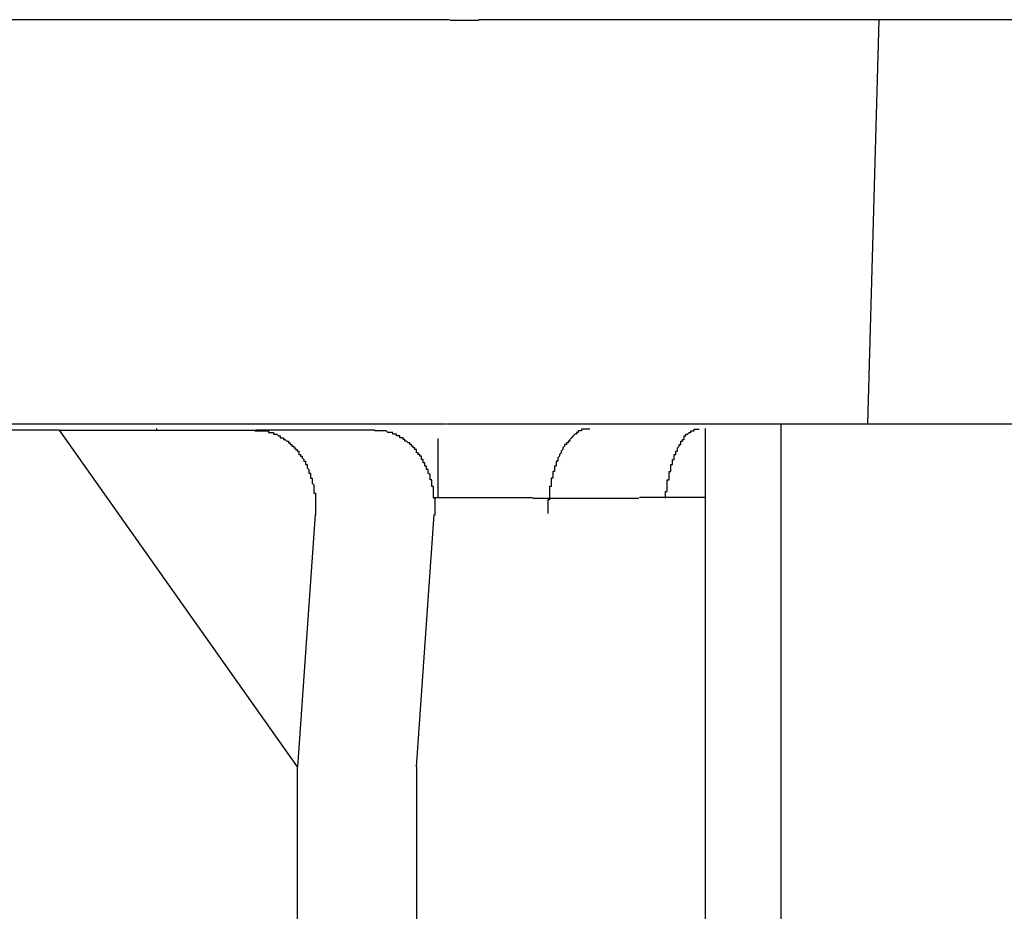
# Model space of a CAD drawing. Header units: millimetres. Extents: x 7187 to 8806, y -3756 to -2918.
# Tile 135 of 250: x 7700.55 to 7706.4, y -3219.14 to -3213.85. Entities that reach past the tile are written whole.
import ezdxf

# ---------------------------------------------------------------- set-up
doc = ezdxf.new("R2010")
doc.units = ezdxf.units.MM
doc.header["$LTSCALE"] = 3

msp = doc.modelspace()

# ---------------------------------------------------------------- linework, layer by layer
at = {"linetype": 'Continuous', "lineweight": 30}
for p, q in [((7703.1083, -3213.8483), (7694.2399, -3213.8483)), ((7705.6614, -3213.8483), (7703.2832, -3213.8483)), ((7705.5927, -3216.2483), (7705.6614, -3213.8483)), ((7709.7684, -3213.8483), (7705.6614, -3213.8483)), ((7694.1919, -3216.2483), (7703.0887, -3216.2483)), ((7703.2636, -3216.2483), (7705.5927, -3216.2483)), ((7705.0757, -3216.2483), (7705.0757, -3225.4449)), ((7705.5927, -3216.2483), (7707.3051, -3216.2483)), ((7700.7902, -3216.2868), (7699.977, -3216.2868)), ((7700.7902, -3216.2868), (7701.9569, -3216.2868)), ((7702.2044, -3218.2868), (7700.7902, -3216.2868)), ((7701.3675, -3216.2763), (7701.3674, -3216.2868)), ((7702.664, -3216.2868), (7701.9569, -3216.2868)), ((7704.6278, -3216.2763), (7704.6278, -3224.4263)), ((7703.0396, -3216.3368), (7703.0396, -3216.6868)), ((7703.0166, -3216.6868), (7703.6004, -3216.6868)), ((7704.6278, -3216.6868), (7704.2368, -3216.6868)), ((7702.3105, -3216.7868), (7702.2044, -3218.2868)), ((7702.9115, -3218.2868), (7703.0176, -3216.7868)), ((7702.2044, -3219.4368), (7702.2044, -3218.2868)), ((7702.9115, -3218.2868), (7702.9115, -3219.2868))]:
    msp.add_line(p, q, dxfattribs=at)
for points in [[(7703.1122, -3213.8513, 0), (7703.1122, -3213.8513, 0), (7703.1122, -3213.8513, 0), (7703.1122, -3213.8513, 0), (7703.1122, -3213.8513, 0), (7703.1122, -3213.8513, 0), (7703.1122, -3213.8513, 0), (7703.1122, -3213.8513, 0), (7703.1122, -3213.8513, 0), (7703.1122, -3213.8513, 0), (7703.1122, -3213.8513, 0), (7703.1222, -3213.8513, 0), (7703.1222, -3213.8513, 0), (7703.1222, -3213.8513, 0), (7703.1222, -3213.8513, 0), (7703.1222, -3213.8513, 0), (7703.1222, -3213.8513, 0), (7703.1222, -3213.8513, 0), (7703.1222, -3213.8513, 0), (7703.1222, -3213.8513, 0), (7703.1222, -3213.8513, 0), (7703.1222, -3213.8513, 0), (7703.1322, -3213.8513, 0), (7703.1322, -3213.8513, 0), (7703.1322, -3213.8513, 0), (7703.1322, -3213.8513, 0), (7703.1322, -3213.8513, 0), (7703.1322, -3213.8513, 0), (7703.1322, -3213.8513, 0), (7703.1322, -3213.8513, 0), (7703.1322, -3213.8513, 0), (7703.1322, -3213.8513, 0), (7703.1322, -3213.8513, 0), (7703.1322, -3213.8513, 0), (7703.1422, -3213.8513, 0), (7703.1422, -3213.8513, 0), (7703.1422, -3213.8513, 0), (7703.1422, -3213.8513, 0), (7703.1422, -3213.8513, 0), (7703.1422, -3213.8513, 0), (7703.1422, -3213.8513, 0), (7703.1422, -3213.8513, 0), (7703.1422, -3213.8513, 0), (7703.1422, -3213.8513, 0), (7703.1422, -3213.8513, 0), (7703.1522, -3213.8513, 0), (7703.1522, -3213.8513, 0), (7703.1522, -3213.8513, 0), (7703.1522, -3213.8513, 0), (7703.1522, -3213.8513, 0), (7703.1522, -3213.8513, 0), (7703.1522, -3213.8513, 0), (7703.1522, -3213.8513, 0), (7703.1522, -3213.8513, 0), (7703.1522, -3213.8513, 0), (7703.1522, -3213.8513, 0), (7703.1522, -3213.8513, 0), (7703.1622, -3213.8513, 0), (7703.1622, -3213.8513, 0), (7703.1622, -3213.8513, 0), (7703.1622, -3213.8513, 0), (7703.1622, -3213.8513, 0), (7703.1622, -3213.8513, 0), (7703.1622, -3213.8513, 0), (7703.1622, -3213.8513, 0), (7703.1622, -3213.8513, 0), (7703.1622, -3213.8513, 0), (7703.1622, -3213.8513, 0), (7703.1622, -3213.8513, 0), (7703.1722, -3213.8513, 0), (7703.1722, -3213.8513, 0), (7703.1722, -3213.8513, 0), (7703.1722, -3213.8513, 0), (7703.1722, -3213.8513, 0), (7703.1722, -3213.8513, 0), (7703.1722, -3213.8513, 0), (7703.1722, -3213.8513, 0), (7703.1722, -3213.8513, 0), (7703.1722, -3213.8513, 0), (7703.1722, -3213.8513, 0), (7703.1722, -3213.8513, 0), (7703.1822, -3213.8513, 0), (7703.1822, -3213.8513, 0), (7703.1822, -3213.8513, 0), (7703.1822, -3213.8513, 0), (7703.1822, -3213.8513, 0), (7703.1822, -3213.8513, 0), (7703.1822, -3213.8513, 0), (7703.1822, -3213.8513, 0), (7703.1822, -3213.8513, 0), (7703.1822, -3213.8513, 0), (7703.1822, -3213.8513, 0), (7703.1822, -3213.8513, 0), (7703.1922, -3213.8513, 0), (7703.1922, -3213.8513, 0), (7703.1922, -3213.8513, 0), (7703.1922, -3213.8513, 0), (7703.1922, -3213.8513, 0), (7703.1922, -3213.8513, 0), (7703.1922, -3213.8513, 0), (7703.1922, -3213.8513, 0), (7703.1922, -3213.8513, 0), (7703.1922, -3213.8513, 0), (7703.1922, -3213.8513, 0), (7703.1922, -3213.8513, 0), (7703.2022, -3213.8513, 0), (7703.2022, -3213.8513, 0), (7703.2022, -3213.8513, 0), (7703.2022, -3213.8513, 0), (7703.2022, -3213.8513, 0), (7703.2022, -3213.8513, 0), (7703.2022, -3213.8513, 0), (7703.2022, -3213.8513, 0), (7703.2022, -3213.8513, 0), (7703.2022, -3213.8513, 0), (7703.2022, -3213.8513, 0), (7703.2022, -3213.8513, 0), (7703.2022, -3213.8513, 0), (7703.2122, -3213.8513, 0), (7703.2122, -3213.8513, 0), (7703.2122, -3213.8513, 0), (7703.2122, -3213.8513, 0), (7703.2122, -3213.8513, 0), (7703.2122, -3213.8513, 0), (7703.2122, -3213.8513, 0), (7703.2122, -3213.8513, 0), (7703.2122, -3213.8513, 0), (7703.2122, -3213.8513, 0), (7703.2122, -3213.8513, 0), (7703.2122, -3213.8513, 0), (7703.2222, -3213.8513, 0), (7703.2222, -3213.8513, 0), (7703.2222, -3213.8513, 0), (7703.2222, -3213.8513, 0), (7703.2222, -3213.8513, 0), (7703.2222, -3213.8513, 0), (7703.2222, -3213.8513, 0), (7703.2222, -3213.8513, 0), (7703.2222, -3213.8513, 0), (7703.2222, -3213.8513, 0), (7703.2222, -3213.8513, 0), (7703.2222, -3213.8513, 0), (7703.2222, -3213.8513, 0), (7703.2322, -3213.8513, 0), (7703.2322, -3213.8513, 0), (7703.2322, -3213.8513, 0), (7703.2322, -3213.8513, 0), (7703.2322, -3213.8513, 0), (7703.2322, -3213.8513, 0), (7703.2322, -3213.8513, 0), (7703.2322, -3213.8513, 0), (7703.2322, -3213.8513, 0), (7703.2322, -3213.8513, 0), (7703.2322, -3213.8513, 0), (7703.2322, -3213.8513, 0), (7703.2322, -3213.8513, 0), (7703.2422, -3213.8513, 0), (7703.2422, -3213.8513, 0), (7703.2422, -3213.8513, 0), (7703.2422, -3213.8513, 0), (7703.2422, -3213.8513, 0), (7703.2422, -3213.8513, 0), (7703.2422, -3213.8513, 0), (7703.2422, -3213.8513, 0), (7703.2422, -3213.8513, 0), (7703.2422, -3213.8513, 0), (7703.2422, -3213.8513, 0), (7703.2422, -3213.8513, 0), (7703.2422, -3213.8513, 0), (7703.2422, -3213.8513, 0), (7703.2522, -3213.8513, 0), (7703.2522, -3213.8513, 0), (7703.2522, -3213.8513, 0), (7703.2522, -3213.8513, 0), (7703.2522, -3213.8513, 0), (7703.2522, -3213.8513, 0), (7703.2522, -3213.8513, 0), (7703.2522, -3213.8513, 0), (7703.2522, -3213.8513, 0), (7703.2522, -3213.8513, 0), (7703.2522, -3213.8513, 0), (7703.2522, -3213.8513, 0), (7703.2522, -3213.8513, 0), (7703.2522, -3213.8513, 0), (7703.2622, -3213.8513, 0), (7703.2622, -3213.8513, 0), (7703.2622, -3213.8513, 0), (7703.2622, -3213.8513, 0), (7703.2622, -3213.8513, 0), (7703.2622, -3213.8513, 0), (7703.2622, -3213.8513, 0), (7703.2622, -3213.8513, 0), (7703.2622, -3213.8513, 0), (7703.2622, -3213.8513, 0), (7703.2622, -3213.8513, 0), (7703.2622, -3213.8513, 0), (7703.2622, -3213.8513, 0), (7703.2622, -3213.8513, 0), (7703.2622, -3213.8513, 0), (7703.2722, -3213.8513, 0), (7703.2722, -3213.8513, 0), (7703.2722, -3213.8513, 0), (7703.2722, -3213.8513, 0), (7703.2722, -3213.8513, 0), (7703.2722, -3213.8513, 0), (7703.2722, -3213.8513, 0), (7703.2722, -3213.8513, 0), (7703.2722, -3213.8513, 0), (7703.2722, -3213.8513, 0), (7703.2722, -3213.8513, 0), (7703.2722, -3213.8513, 0), (7703.2722, -3213.8513, 0), (7703.2722, -3213.8513, 0), (7703.2722, -3213.8513, 0), (7703.2822, -3213.8513, 0), (7703.2822, -3213.8513, 0), (7703.2822, -3213.8513, 0), (7703.2822, -3213.8513, 0), (7703.2822, -3213.8513, 0), (7703.2822, -3213.8513, 0), (7703.2822, -3213.8513, 0), (7703.2822, -3213.8513, 0), (7703.2822, -3213.8513, 0), (7703.2822, -3213.8513, 0)], [(7703.2622, -3216.2513, 0), (7703.2622, -3216.2513, 0), (7703.2622, -3216.2513, 0), (7703.2622, -3216.2513, 0), (7703.2622, -3216.2513, 0), (7703.2622, -3216.2513, 0), (7703.2622, -3216.2513, 0), (7703.2622, -3216.2513, 0), (7703.2622, -3216.2513, 0), (7703.2622, -3216.2513, 0), (7703.2522, -3216.2513, 0), (7703.2522, -3216.2513, 0), (7703.2522, -3216.2513, 0), (7703.2522, -3216.2513, 0), (7703.2522, -3216.2513, 0), (7703.2522, -3216.2513, 0), (7703.2522, -3216.2513, 0), (7703.2522, -3216.2513, 0), (7703.2522, -3216.2513, 0), (7703.2522, -3216.2513, 0), (7703.2522, -3216.2513, 0), (7703.2522, -3216.2513, 0), (7703.2522, -3216.2513, 0), (7703.2522, -3216.2513, 0), (7703.2522, -3216.2513, 0), (7703.2422, -3216.2513, 0), (7703.2422, -3216.2513, 0), (7703.2422, -3216.2513, 0), (7703.2422, -3216.2513, 0), (7703.2422, -3216.2513, 0), (7703.2422, -3216.2513, 0), (7703.2422, -3216.2513, 0), (7703.2422, -3216.2513, 0), (7703.2422, -3216.2513, 0), (7703.2422, -3216.2513, 0), (7703.2422, -3216.2513, 0), (7703.2422, -3216.2513, 0), (7703.2422, -3216.2513, 0), (7703.2422, -3216.2513, 0), (7703.2422, -3216.2513, 0), (7703.2322, -3216.2513, 0), (7703.2322, -3216.2513, 0), (7703.2322, -3216.2513, 0), (7703.2322, -3216.2513, 0), (7703.2322, -3216.2513, 0), (7703.2322, -3216.2513, 0), (7703.2322, -3216.2513, 0), (7703.2322, -3216.2513, 0), (7703.2322, -3216.2513, 0), (7703.2322, -3216.2513, 0), (7703.2322, -3216.2513, 0), (7703.2322, -3216.2513, 0), (7703.2322, -3216.2513, 0), (7703.2322, -3216.2513, 0), (7703.2222, -3216.2513, 0), (7703.2222, -3216.2513, 0), (7703.2222, -3216.2513, 0), (7703.2222, -3216.2513, 0), (7703.2222, -3216.2513, 0), (7703.2222, -3216.2513, 0), (7703.2222, -3216.2513, 0), (7703.2222, -3216.2513, 0), (7703.2222, -3216.2513, 0), (7703.2222, -3216.2513, 0), (7703.2222, -3216.2513, 0), (7703.2222, -3216.2513, 0), (7703.2222, -3216.2513, 0), (7703.2222, -3216.2513, 0), (7703.2122, -3216.2513, 0), (7703.2122, -3216.2513, 0), (7703.2122, -3216.2513, 0), (7703.2122, -3216.2513, 0), (7703.2122, -3216.2513, 0), (7703.2122, -3216.2513, 0), (7703.2122, -3216.2513, 0), (7703.2122, -3216.2513, 0), (7703.2122, -3216.2513, 0), (7703.2122, -3216.2513, 0), (7703.2122, -3216.2513, 0), (7703.2122, -3216.2513, 0), (7703.2122, -3216.2513, 0), (7703.2022, -3216.2513, 0), (7703.2022, -3216.2513, 0), (7703.2022, -3216.2513, 0), (7703.2022, -3216.2513, 0), (7703.2022, -3216.2513, 0), (7703.2022, -3216.2513, 0), (7703.2022, -3216.2513, 0), (7703.2022, -3216.2513, 0), (7703.2022, -3216.2513, 0), (7703.2022, -3216.2513, 0), (7703.2022, -3216.2513, 0), (7703.2022, -3216.2513, 0), (7703.2022, -3216.2513, 0), (7703.1922, -3216.2513, 0), (7703.1922, -3216.2513, 0), (7703.1922, -3216.2513, 0), (7703.1922, -3216.2513, 0), (7703.1922, -3216.2513, 0), (7703.1922, -3216.2513, 0), (7703.1922, -3216.2513, 0), (7703.1922, -3216.2513, 0), (7703.1922, -3216.2513, 0), (7703.1922, -3216.2513, 0), (7703.1922, -3216.2513, 0), (7703.1922, -3216.2513, 0), (7703.1922, -3216.2513, 0), (7703.1822, -3216.2513, 0), (7703.1822, -3216.2513, 0), (7703.1822, -3216.2513, 0), (7703.1822, -3216.2513, 0), (7703.1822, -3216.2513, 0), (7703.1822, -3216.2513, 0), (7703.1822, -3216.2513, 0), (7703.1822, -3216.2513, 0), (7703.1822, -3216.2513, 0), (7703.1822, -3216.2513, 0), (7703.1822, -3216.2513, 0), (7703.1822, -3216.2513, 0), (7703.1722, -3216.2513, 0), (7703.1722, -3216.2513, 0), (7703.1722, -3216.2513, 0), (7703.1722, -3216.2513, 0), (7703.1722, -3216.2513, 0), (7703.1722, -3216.2513, 0), (7703.1722, -3216.2513, 0), (7703.1722, -3216.2513, 0), (7703.1722, -3216.2513, 0), (7703.1722, -3216.2513, 0), (7703.1722, -3216.2513, 0), (7703.1722, -3216.2513, 0), (7703.1722, -3216.2513, 0), (7703.1622, -3216.2513, 0), (7703.1622, -3216.2513, 0), (7703.1622, -3216.2513, 0), (7703.1622, -3216.2513, 0), (7703.1622, -3216.2513, 0), (7703.1622, -3216.2513, 0), (7703.1622, -3216.2513, 0), (7703.1622, -3216.2513, 0), (7703.1622, -3216.2513, 0), (7703.1622, -3216.2513, 0), (7703.1622, -3216.2513, 0), (7703.1622, -3216.2513, 0), (7703.1522, -3216.2513, 0), (7703.1522, -3216.2513, 0), (7703.1522, -3216.2513, 0), (7703.1522, -3216.2513, 0), (7703.1522, -3216.2513, 0), (7703.1522, -3216.2513, 0), (7703.1522, -3216.2513, 0), (7703.1522, -3216.2513, 0), (7703.1522, -3216.2513, 0), (7703.1522, -3216.2513, 0), (7703.1522, -3216.2513, 0), (7703.1522, -3216.2513, 0), (7703.1422, -3216.2513, 0), (7703.1422, -3216.2513, 0), (7703.1422, -3216.2513, 0), (7703.1422, -3216.2513, 0), (7703.1422, -3216.2513, 0), (7703.1422, -3216.2513, 0), (7703.1422, -3216.2513, 0), (7703.1422, -3216.2513, 0), (7703.1422, -3216.2513, 0), (7703.1422, -3216.2513, 0), (7703.1422, -3216.2513, 0), (7703.1322, -3216.2513, 0), (7703.1322, -3216.2513, 0), (7703.1322, -3216.2513, 0), (7703.1322, -3216.2513, 0), (7703.1322, -3216.2513, 0), (7703.1322, -3216.2513, 0), (7703.1322, -3216.2513, 0), (7703.1322, -3216.2513, 0), (7703.1322, -3216.2513, 0), (7703.1322, -3216.2513, 0), (7703.1322, -3216.2513, 0), (7703.1322, -3216.2513, 0), (7703.1222, -3216.2513, 0), (7703.1222, -3216.2513, 0), (7703.1222, -3216.2513, 0), (7703.1222, -3216.2513, 0), (7703.1222, -3216.2513, 0), (7703.1222, -3216.2513, 0), (7703.1222, -3216.2513, 0), (7703.1222, -3216.2513, 0), (7703.1222, -3216.2513, 0), (7703.1222, -3216.2513, 0), (7703.1222, -3216.2513, 0), (7703.1222, -3216.2513, 0), (7703.1122, -3216.2513, 0), (7703.1122, -3216.2513, 0), (7703.1122, -3216.2513, 0), (7703.1122, -3216.2513, 0), (7703.1122, -3216.2513, 0), (7703.1122, -3216.2513, 0), (7703.1122, -3216.2513, 0), (7703.1122, -3216.2513, 0), (7703.1122, -3216.2513, 0), (7703.1122, -3216.2513, 0), (7703.1122, -3216.2513, 0), (7703.1022, -3216.2513, 0), (7703.1022, -3216.2513, 0), (7703.1022, -3216.2513, 0), (7703.1022, -3216.2513, 0), (7703.1022, -3216.2513, 0), (7703.1022, -3216.2513, 0), (7703.1022, -3216.2513, 0), (7703.1022, -3216.2513, 0), (7703.1022, -3216.2513, 0), (7703.1022, -3216.2513, 0), (7703.1022, -3216.2513, 0), (7703.1022, -3216.2513, 0), (7703.0922, -3216.2513, 0), (7703.0922, -3216.2513, 0), (7703.0922, -3216.2513, 0), (7703.0922, -3216.2513, 0), (7703.0922, -3216.2513, 0), (7703.0922, -3216.2513, 0), (7703.0922, -3216.2513, 0), (7703.0922, -3216.2513, 0), (7703.0922, -3216.2513, 0), (7703.0922, -3216.2513, 0)], [(7701.9522, -3216.2913, 0), (7701.9622, -3216.2913, 0), (7701.9622, -3216.2913, 0), (7701.9622, -3216.2913, 0), (7701.9622, -3216.2913, 0), (7701.9722, -3216.2913, 0), (7701.9722, -3216.2913, 0), (7701.9722, -3216.2913, 0), (7701.9722, -3216.2913, 0), (7701.9722, -3216.2913, 0), (7701.9822, -3216.2913, 0), (7701.9822, -3216.2913, 0), (7701.9822, -3216.2913, 0), (7701.9822, -3216.2913, 0), (7701.9822, -3216.2913, 0), (7701.9922, -3216.2913, 0), (7701.9922, -3216.2913, 0), (7701.9922, -3216.2913, 0), (7701.9922, -3216.2913, 0), (7701.9922, -3216.2913, 0), (7702.0022, -3216.2913, 0), (7702.0022, -3216.2913, 0), (7702.0022, -3216.2913, 0), (7702.0022, -3216.2913, 0), (7702.0122, -3216.2913, 0), (7702.0122, -3216.2913, 0), (7702.0122, -3216.2913, 0), (7702.0122, -3216.2913, 0), (7702.0122, -3216.2913, 0), (7702.0222, -3216.2913, 0), (7702.0222, -3216.2913, 0), (7702.0222, -3216.2913, 0), (7702.0222, -3216.2913, 0), (7702.0222, -3216.2913, 0), (7702.0322, -3216.2913, 0), (7702.0322, -3216.2913, 0), (7702.0322, -3216.3013, 0), (7702.0322, -3216.3013, 0), (7702.0322, -3216.3013, 0), (7702.0422, -3216.3013, 0), (7702.0422, -3216.3013, 0), (7702.0422, -3216.3013, 0), (7702.0422, -3216.3013, 0), (7702.0422, -3216.3013, 0), (7702.0522, -3216.3013, 0), (7702.0522, -3216.3013, 0), (7702.0522, -3216.3013, 0), (7702.0522, -3216.3013, 0), (7702.0522, -3216.3013, 0), (7702.0622, -3216.3013, 0), (7702.0622, -3216.3013, 0), (7702.0622, -3216.3013, 0), (7702.0622, -3216.3113, 0), (7702.0622, -3216.3113, 0), (7702.0722, -3216.3113, 0), (7702.0722, -3216.3113, 0), (7702.0722, -3216.3113, 0), (7702.0722, -3216.3113, 0), (7702.0722, -3216.3113, 0), (7702.0822, -3216.3113, 0), (7702.0822, -3216.3113, 0), (7702.0822, -3216.3113, 0), (7702.0822, -3216.3113, 0), (7702.0822, -3216.3113, 0), (7702.0922, -3216.3213, 0), (7702.0922, -3216.3213, 0), (7702.0922, -3216.3213, 0), (7702.0922, -3216.3213, 0), (7702.0922, -3216.3213, 0), (7702.1022, -3216.3213, 0), (7702.1022, -3216.3213, 0), (7702.1022, -3216.3213, 0), (7702.1022, -3216.3213, 0), (7702.1022, -3216.3213, 0), (7702.1022, -3216.3313, 0), (7702.1122, -3216.3313, 0), (7702.1122, -3216.3313, 0), (7702.1122, -3216.3313, 0), (7702.1122, -3216.3313, 0), (7702.1122, -3216.3313, 0), (7702.1222, -3216.3313, 0), (7702.1222, -3216.3313, 0), (7702.1222, -3216.3313, 0), (7702.1222, -3216.3413, 0), (7702.1222, -3216.3413, 0), (7702.1222, -3216.3413, 0), (7702.1322, -3216.3413, 0), (7702.1322, -3216.3413, 0), (7702.1322, -3216.3413, 0), (7702.1322, -3216.3413, 0), (7702.1322, -3216.3413, 0), (7702.1422, -3216.3513, 0), (7702.1422, -3216.3513, 0), (7702.1422, -3216.3513, 0), (7702.1422, -3216.3513, 0), (7702.1422, -3216.3513, 0), (7702.1422, -3216.3513, 0), (7702.1522, -3216.3513, 0), (7702.1522, -3216.3613, 0), (7702.1522, -3216.3613, 0), (7702.1522, -3216.3613, 0), (7702.1522, -3216.3613, 0), (7702.1522, -3216.3613, 0), (7702.1622, -3216.3613, 0), (7702.1622, -3216.3613, 0), (7702.1622, -3216.3713, 0), (7702.1622, -3216.3713, 0), (7702.1622, -3216.3713, 0), (7702.1722, -3216.3713, 0), (7702.1722, -3216.3713, 0), (7702.1722, -3216.3713, 0), (7702.1722, -3216.3713, 0), (7702.1722, -3216.3813, 0), (7702.1722, -3216.3813, 0), (7702.1722, -3216.3813, 0), (7702.1822, -3216.3813, 0), (7702.1822, -3216.3813, 0), (7702.1822, -3216.3813, 0), (7702.1822, -3216.3913, 0), (7702.1822, -3216.3913, 0), (7702.1822, -3216.3913, 0), (7702.1922, -3216.3913, 0), (7702.1922, -3216.3913, 0), (7702.1922, -3216.3913, 0), (7702.1922, -3216.4013, 0), (7702.1922, -3216.4013, 0), (7702.1922, -3216.4013, 0), (7702.2022, -3216.4013, 0), (7702.2022, -3216.4013, 0), (7702.2022, -3216.4013, 0), (7702.2022, -3216.4113, 0), (7702.2022, -3216.4113, 0), (7702.2022, -3216.4113, 0), (7702.2022, -3216.4113, 0), (7702.2122, -3216.4113, 0), (7702.2122, -3216.4213, 0), (7702.2122, -3216.4213, 0), (7702.2122, -3216.4213, 0), (7702.2122, -3216.4213, 0), (7702.2122, -3216.4213, 0), (7702.2122, -3216.4313, 0), (7702.2222, -3216.4313, 0), (7702.2222, -3216.4313, 0), (7702.2222, -3216.4313, 0), (7702.2222, -3216.4313, 0), (7702.2222, -3216.4313, 0), (7702.2222, -3216.4413, 0), (7702.2222, -3216.4413, 0), (7702.2322, -3216.4413, 0), (7702.2322, -3216.4413, 0), (7702.2322, -3216.4413, 0), (7702.2322, -3216.4513, 0), (7702.2322, -3216.4513, 0), (7702.2322, -3216.4513, 0), (7702.2322, -3216.4513, 0), (7702.2322, -3216.4513, 0), (7702.2422, -3216.4613, 0), (7702.2422, -3216.4613, 0), (7702.2422, -3216.4613, 0), (7702.2422, -3216.4613, 0), (7702.2422, -3216.4713, 0), (7702.2422, -3216.4713, 0), (7702.2422, -3216.4713, 0), (7702.2422, -3216.4713, 0), (7702.2522, -3216.4713, 0), (7702.2522, -3216.4813, 0), (7702.2522, -3216.4813, 0), (7702.2522, -3216.4813, 0), (7702.2522, -3216.4813, 0), (7702.2522, -3216.4813, 0), (7702.2522, -3216.4913, 0), (7702.2522, -3216.4913, 0), (7702.2522, -3216.4913, 0), (7702.2622, -3216.4913, 0), (7702.2622, -3216.5013, 0), (7702.2622, -3216.5013, 0), (7702.2622, -3216.5013, 0), (7702.2622, -3216.5013, 0), (7702.2622, -3216.5013, 0), (7702.2622, -3216.5113, 0), (7702.2622, -3216.5113, 0), (7702.2622, -3216.5113, 0), (7702.2622, -3216.5113, 0), (7702.2722, -3216.5213, 0), (7702.2722, -3216.5213, 0), (7702.2722, -3216.5213, 0), (7702.2722, -3216.5213, 0), (7702.2722, -3216.5313, 0), (7702.2722, -3216.5313, 0), (7702.2722, -3216.5313, 0), (7702.2722, -3216.5313, 0), (7702.2722, -3216.5413, 0), (7702.2722, -3216.5413, 0), (7702.2822, -3216.5413, 0), (7702.2822, -3216.5413, 0), (7702.2822, -3216.5413, 0), (7702.2822, -3216.5513, 0), (7702.2822, -3216.5513, 0), (7702.2822, -3216.5513, 0), (7702.2822, -3216.5513, 0), (7702.2822, -3216.5613, 0), (7702.2822, -3216.5613, 0), (7702.2822, -3216.5613, 0), (7702.2822, -3216.5613, 0), (7702.2822, -3216.5713, 0), (7702.2922, -3216.5713, 0), (7702.2922, -3216.5713, 0), (7702.2922, -3216.5713, 0), (7702.2922, -3216.5813, 0), (7702.2922, -3216.5813, 0), (7702.2922, -3216.5813, 0), (7702.2922, -3216.5813, 0), (7702.2922, -3216.5913, 0), (7702.2922, -3216.5913, 0), (7702.2922, -3216.5913, 0), (7702.2922, -3216.5913, 0), (7702.2922, -3216.6013, 0), (7702.2922, -3216.6013, 0), (7702.2922, -3216.6013, 0), (7702.2922, -3216.6013, 0), (7702.3022, -3216.6113, 0), (7702.3022, -3216.6113, 0), (7702.3022, -3216.6113, 0), (7702.3022, -3216.6113, 0), (7702.3022, -3216.6213, 0), (7702.3022, -3216.6213, 0), (7702.3022, -3216.6213, 0), (7702.3022, -3216.6213, 0), (7702.3022, -3216.6313, 0), (7702.3022, -3216.6313, 0), (7702.3022, -3216.6313, 0), (7702.3022, -3216.6413, 0), (7702.3022, -3216.6413, 0), (7702.3022, -3216.6413, 0), (7702.3022, -3216.6413, 0), (7702.3022, -3216.6513, 0), (7702.3022, -3216.6513, 0), (7702.3022, -3216.6513, 0), (7702.3022, -3216.6513, 0), (7702.3022, -3216.6613, 0), (7702.3022, -3216.6613, 0), (7702.3122, -3216.6613, 0), (7702.3122, -3216.6613, 0), (7702.3122, -3216.6713, 0), (7702.3122, -3216.6713, 0), (7702.3122, -3216.6713, 0), (7702.3122, -3216.6713, 0), (7702.3122, -3216.6813, 0), (7702.3122, -3216.6813, 0), (7702.3122, -3216.6813, 0), (7702.3122, -3216.6913, 0), (7702.3122, -3216.6913, 0), (7702.3122, -3216.6913, 0), (7702.3122, -3216.6913, 0), (7702.3122, -3216.7013, 0), (7702.3122, -3216.7013, 0), (7702.3122, -3216.7013, 0), (7702.3122, -3216.7013, 0), (7702.3122, -3216.7113, 0), (7702.3122, -3216.7113, 0), (7702.3122, -3216.7113, 0), (7702.3122, -3216.7113, 0), (7702.3122, -3216.7213, 0), (7702.3122, -3216.7213, 0), (7702.3122, -3216.7213, 0), (7702.3122, -3216.7313, 0), (7702.3122, -3216.7313, 0), (7702.3122, -3216.7313, 0), (7702.3122, -3216.7313, 0), (7702.3122, -3216.7413, 0), (7702.3122, -3216.7413, 0), (7702.3122, -3216.7413, 0), (7702.3122, -3216.7413, 0), (7702.3122, -3216.7513, 0), (7702.3122, -3216.7513, 0), (7702.3122, -3216.7513, 0), (7702.3122, -3216.7613, 0), (7702.3122, -3216.7613, 0), (7702.3122, -3216.7613, 0), (7702.3122, -3216.7613, 0), (7702.3122, -3216.7713, 0), (7702.3122, -3216.7713, 0), (7702.3122, -3216.7713, 0), (7702.3122, -3216.7713, 0), (7702.3122, -3216.7813, 0), (7702.3122, -3216.7813, 0), (7702.3122, -3216.7813, 0), (7702.3122, -3216.7913, 0)], [(7703.0222, -3216.7913, 0), (7703.0222, -3216.7813, 0), (7703.0222, -3216.7813, 0), (7703.0222, -3216.7813, 0), (7703.0222, -3216.7713, 0), (7703.0222, -3216.7713, 0), (7703.0222, -3216.7713, 0), (7703.0222, -3216.7713, 0), (7703.0222, -3216.7613, 0), (7703.0222, -3216.7613, 0), (7703.0222, -3216.7613, 0), (7703.0222, -3216.7613, 0), (7703.0222, -3216.7513, 0), (7703.0222, -3216.7513, 0), (7703.0222, -3216.7513, 0), (7703.0222, -3216.7413, 0), (7703.0222, -3216.7413, 0), (7703.0222, -3216.7413, 0), (7703.0222, -3216.7413, 0), (7703.0222, -3216.7313, 0), (7703.0222, -3216.7313, 0), (7703.0222, -3216.7313, 0), (7703.0222, -3216.7313, 0), (7703.0222, -3216.7213, 0), (7703.0222, -3216.7213, 0), (7703.0222, -3216.7213, 0), (7703.0222, -3216.7113, 0), (7703.0222, -3216.7113, 0), (7703.0222, -3216.7113, 0), (7703.0222, -3216.7113, 0), (7703.0222, -3216.7013, 0), (7703.0222, -3216.7013, 0), (7703.0222, -3216.7013, 0), (7703.0222, -3216.7013, 0), (7703.0222, -3216.6913, 0), (7703.0122, -3216.6913, 0), (7703.0122, -3216.6913, 0), (7703.0122, -3216.6913, 0), (7703.0122, -3216.6813, 0), (7703.0122, -3216.6813, 0), (7703.0122, -3216.6813, 0), (7703.0122, -3216.6713, 0), (7703.0122, -3216.6713, 0), (7703.0122, -3216.6713, 0), (7703.0122, -3216.6713, 0), (7703.0122, -3216.6613, 0), (7703.0122, -3216.6613, 0), (7703.0122, -3216.6613, 0), (7703.0122, -3216.6613, 0), (7703.0122, -3216.6513, 0), (7703.0122, -3216.6513, 0), (7703.0122, -3216.6513, 0), (7703.0122, -3216.6513, 0), (7703.0122, -3216.6413, 0), (7703.0122, -3216.6413, 0), (7703.0122, -3216.6413, 0), (7703.0122, -3216.6413, 0), (7703.0122, -3216.6313, 0), (7703.0122, -3216.6313, 0), (7703.0122, -3216.6313, 0), (7703.0122, -3216.6213, 0), (7703.0122, -3216.6213, 0), (7703.0122, -3216.6213, 0), (7703.0022, -3216.6213, 0), (7703.0022, -3216.6113, 0), (7703.0022, -3216.6113, 0), (7703.0022, -3216.6113, 0), (7703.0022, -3216.6113, 0), (7703.0022, -3216.6013, 0), (7703.0022, -3216.6013, 0), (7703.0022, -3216.6013, 0), (7703.0022, -3216.6013, 0), (7703.0022, -3216.5913, 0), (7703.0022, -3216.5913, 0), (7703.0022, -3216.5913, 0), (7703.0022, -3216.5913, 0), (7703.0022, -3216.5813, 0), (7703.0022, -3216.5813, 0), (7703.0022, -3216.5813, 0), (7702.9922, -3216.5813, 0), (7702.9922, -3216.5713, 0), (7702.9922, -3216.5713, 0), (7702.9922, -3216.5713, 0), (7702.9922, -3216.5713, 0), (7702.9922, -3216.5613, 0), (7702.9922, -3216.5613, 0), (7702.9922, -3216.5613, 0), (7702.9922, -3216.5613, 0), (7702.9922, -3216.5513, 0), (7702.9922, -3216.5513, 0), (7702.9922, -3216.5513, 0), (7702.9922, -3216.5513, 0), (7702.9822, -3216.5413, 0), (7702.9822, -3216.5413, 0), (7702.9822, -3216.5413, 0), (7702.9822, -3216.5413, 0), (7702.9822, -3216.5413, 0), (7702.9822, -3216.5313, 0), (7702.9822, -3216.5313, 0), (7702.9822, -3216.5313, 0), (7702.9822, -3216.5313, 0), (7702.9822, -3216.5213, 0), (7702.9822, -3216.5213, 0), (7702.9722, -3216.5213, 0), (7702.9722, -3216.5213, 0), (7702.9722, -3216.5113, 0), (7702.9722, -3216.5113, 0), (7702.9722, -3216.5113, 0), (7702.9722, -3216.5113, 0), (7702.9722, -3216.5013, 0), (7702.9722, -3216.5013, 0), (7702.9722, -3216.5013, 0), (7702.9622, -3216.5013, 0), (7702.9622, -3216.5013, 0), (7702.9622, -3216.4913, 0), (7702.9622, -3216.4913, 0), (7702.9622, -3216.4913, 0), (7702.9622, -3216.4913, 0), (7702.9622, -3216.4813, 0), (7702.9622, -3216.4813, 0), (7702.9622, -3216.4813, 0), (7702.9522, -3216.4813, 0), (7702.9522, -3216.4813, 0), (7702.9522, -3216.4713, 0), (7702.9522, -3216.4713, 0), (7702.9522, -3216.4713, 0), (7702.9522, -3216.4713, 0), (7702.9522, -3216.4713, 0), (7702.9522, -3216.4613, 0), (7702.9522, -3216.4613, 0), (7702.9422, -3216.4613, 0), (7702.9422, -3216.4613, 0), (7702.9422, -3216.4513, 0), (7702.9422, -3216.4513, 0), (7702.9422, -3216.4513, 0), (7702.9422, -3216.4513, 0), (7702.9422, -3216.4513, 0), (7702.9422, -3216.4413, 0), (7702.9322, -3216.4413, 0), (7702.9322, -3216.4413, 0), (7702.9322, -3216.4413, 0), (7702.9322, -3216.4413, 0), (7702.9322, -3216.4313, 0), (7702.9322, -3216.4313, 0), (7702.9322, -3216.4313, 0), (7702.9222, -3216.4313, 0), (7702.9222, -3216.4313, 0), (7702.9222, -3216.4313, 0), (7702.9222, -3216.4213, 0), (7702.9222, -3216.4213, 0), (7702.9222, -3216.4213, 0), (7702.9222, -3216.4213, 0), (7702.9122, -3216.4213, 0), (7702.9122, -3216.4113, 0), (7702.9122, -3216.4113, 0), (7702.9122, -3216.4113, 0), (7702.9122, -3216.4113, 0), (7702.9122, -3216.4113, 0), (7702.9122, -3216.4013, 0), (7702.9022, -3216.4013, 0), (7702.9022, -3216.4013, 0), (7702.9022, -3216.4013, 0), (7702.9022, -3216.4013, 0), (7702.9022, -3216.4013, 0), (7702.9022, -3216.3913, 0), (7702.8922, -3216.3913, 0), (7702.8922, -3216.3913, 0), (7702.8922, -3216.3913, 0), (7702.8922, -3216.3913, 0), (7702.8922, -3216.3913, 0), (7702.8922, -3216.3813, 0), (7702.8922, -3216.3813, 0), (7702.8822, -3216.3813, 0), (7702.8822, -3216.3813, 0), (7702.8822, -3216.3813, 0), (7702.8822, -3216.3813, 0), (7702.8822, -3216.3713, 0), (7702.8822, -3216.3713, 0), (7702.8722, -3216.3713, 0), (7702.8722, -3216.3713, 0), (7702.8722, -3216.3713, 0), (7702.8722, -3216.3713, 0), (7702.8722, -3216.3713, 0), (7702.8722, -3216.3613, 0), (7702.8622, -3216.3613, 0), (7702.8622, -3216.3613, 0), (7702.8622, -3216.3613, 0), (7702.8622, -3216.3613, 0), (7702.8622, -3216.3613, 0), (7702.8622, -3216.3613, 0), (7702.8522, -3216.3513, 0), (7702.8522, -3216.3513, 0), (7702.8522, -3216.3513, 0), (7702.8522, -3216.3513, 0), (7702.8522, -3216.3513, 0), (7702.8422, -3216.3513, 0), (7702.8422, -3216.3513, 0), (7702.8422, -3216.3413, 0), (7702.8422, -3216.3413, 0), (7702.8422, -3216.3413, 0), (7702.8422, -3216.3413, 0), (7702.8322, -3216.3413, 0), (7702.8322, -3216.3413, 0), (7702.8322, -3216.3413, 0), (7702.8322, -3216.3413, 0), (7702.8322, -3216.3313, 0), (7702.8222, -3216.3313, 0), (7702.8222, -3216.3313, 0), (7702.8222, -3216.3313, 0), (7702.8222, -3216.3313, 0), (7702.8222, -3216.3313, 0), (7702.8222, -3216.3313, 0), (7702.8122, -3216.3313, 0), (7702.8122, -3216.3313, 0), (7702.8122, -3216.3213, 0), (7702.8122, -3216.3213, 0), (7702.8122, -3216.3213, 0), (7702.8022, -3216.3213, 0), (7702.8022, -3216.3213, 0), (7702.8022, -3216.3213, 0), (7702.8022, -3216.3213, 0), (7702.8022, -3216.3213, 0), (7702.7922, -3216.3213, 0), (7702.7922, -3216.3213, 0), (7702.7922, -3216.3113, 0), (7702.7922, -3216.3113, 0), (7702.7922, -3216.3113, 0), (7702.7822, -3216.3113, 0), (7702.7822, -3216.3113, 0), (7702.7822, -3216.3113, 0), (7702.7822, -3216.3113, 0), (7702.7822, -3216.3113, 0), (7702.7822, -3216.3113, 0), (7702.7722, -3216.3113, 0), (7702.7722, -3216.3113, 0), (7702.7722, -3216.3113, 0), (7702.7722, -3216.3013, 0), (7702.7722, -3216.3013, 0), (7702.7622, -3216.3013, 0), (7702.7622, -3216.3013, 0), (7702.7622, -3216.3013, 0), (7702.7622, -3216.3013, 0), (7702.7622, -3216.3013, 0), (7702.7522, -3216.3013, 0), (7702.7522, -3216.3013, 0), (7702.7522, -3216.3013, 0), (7702.7522, -3216.3013, 0), (7702.7522, -3216.3013, 0), (7702.7422, -3216.3013, 0), (7702.7422, -3216.3013, 0), (7702.7422, -3216.3013, 0), (7702.7422, -3216.3013, 0), (7702.7322, -3216.2913, 0), (7702.7322, -3216.2913, 0), (7702.7322, -3216.2913, 0), (7702.7322, -3216.2913, 0), (7702.7322, -3216.2913, 0), (7702.7222, -3216.2913, 0), (7702.7222, -3216.2913, 0), (7702.7222, -3216.2913, 0), (7702.7222, -3216.2913, 0), (7702.7222, -3216.2913, 0), (7702.7122, -3216.2913, 0), (7702.7122, -3216.2913, 0), (7702.7122, -3216.2913, 0), (7702.7122, -3216.2913, 0), (7702.7122, -3216.2913, 0), (7702.7022, -3216.2913, 0), (7702.7022, -3216.2913, 0), (7702.7022, -3216.2913, 0), (7702.7022, -3216.2913, 0), (7702.7022, -3216.2913, 0), (7702.6922, -3216.2913, 0), (7702.6922, -3216.2913, 0), (7702.6922, -3216.2913, 0), (7702.6922, -3216.2913, 0), (7702.6822, -3216.2913, 0), (7702.6822, -3216.2913, 0), (7702.6822, -3216.2913, 0), (7702.6822, -3216.2913, 0), (7702.6822, -3216.2913, 0), (7702.6722, -3216.2913, 0), (7702.6722, -3216.2913, 0), (7702.6722, -3216.2913, 0), (7702.6722, -3216.2913, 0), (7702.6722, -3216.2913, 0), (7702.6622, -3216.2913, 0), (7702.6622, -3216.2913, 0)], [(7703.9422, -3216.2813, 0), (7703.9422, -3216.2813, 0), (7703.9422, -3216.2813, 0), (7703.9322, -3216.2813, 0), (7703.9322, -3216.2813, 0), (7703.9322, -3216.2813, 0), (7703.9222, -3216.2813, 0), (7703.9222, -3216.2813, 0), (7703.9222, -3216.2813, 0), (7703.9222, -3216.2813, 0), (7703.9122, -3216.2813, 0), (7703.9122, -3216.2813, 0), (7703.9122, -3216.2813, 0), (7703.9022, -3216.2813, 0), (7703.9022, -3216.2813, 0), (7703.9022, -3216.2813, 0), (7703.8922, -3216.2813, 0), (7703.8922, -3216.2913, 0), (7703.8922, -3216.2913, 0), (7703.8922, -3216.2913, 0), (7703.8822, -3216.2913, 0), (7703.8822, -3216.2913, 0), (7703.8822, -3216.2913, 0), (7703.8722, -3216.2913, 0), (7703.8722, -3216.3013, 0), (7703.8722, -3216.3013, 0), (7703.8622, -3216.3013, 0), (7703.8622, -3216.3013, 0), (7703.8622, -3216.3013, 0), (7703.8622, -3216.3113, 0), (7703.8522, -3216.3113, 0), (7703.8522, -3216.3113, 0), (7703.8522, -3216.3113, 0), (7703.8422, -3216.3213, 0), (7703.8422, -3216.3213, 0), (7703.8422, -3216.3213, 0), (7703.8422, -3216.3213, 0), (7703.8322, -3216.3313, 0), (7703.8322, -3216.3313, 0), (7703.8322, -3216.3313, 0), (7703.8322, -3216.3313, 0), (7703.8222, -3216.3413, 0), (7703.8222, -3216.3413, 0), (7703.8222, -3216.3413, 0), (7703.8222, -3216.3513, 0), (7703.8122, -3216.3513, 0), (7703.8122, -3216.3513, 0), (7703.8122, -3216.3613, 0), (7703.8022, -3216.3613, 0), (7703.8022, -3216.3613, 0), (7703.8022, -3216.3713, 0), (7703.8022, -3216.3713, 0), (7703.7922, -3216.3713, 0), (7703.7922, -3216.3813, 0), (7703.7922, -3216.3813, 0), (7703.7922, -3216.3813, 0), (7703.7822, -3216.3913, 0), (7703.7822, -3216.3913, 0), (7703.7822, -3216.4013, 0), (7703.7822, -3216.4013, 0), (7703.7822, -3216.4013, 0), (7703.7722, -3216.4113, 0), (7703.7722, -3216.4113, 0), (7703.7722, -3216.4213, 0), (7703.7722, -3216.4213, 0), (7703.7622, -3216.4313, 0), (7703.7622, -3216.4313, 0), (7703.7622, -3216.4313, 0), (7703.7622, -3216.4413, 0), (7703.7622, -3216.4413, 0), (7703.7522, -3216.4513, 0), (7703.7522, -3216.4513, 0), (7703.7522, -3216.4613, 0), (7703.7522, -3216.4613, 0), (7703.7522, -3216.4713, 0), (7703.7422, -3216.4713, 0), (7703.7422, -3216.4813, 0), (7703.7422, -3216.4813, 0), (7703.7422, -3216.4913, 0), (7703.7422, -3216.4913, 0), (7703.7422, -3216.5013, 0), (7703.7322, -3216.5013, 0), (7703.7322, -3216.5113, 0), (7703.7322, -3216.5113, 0), (7703.7322, -3216.5213, 0), (7703.7322, -3216.5213, 0), (7703.7322, -3216.5313, 0), (7703.7222, -3216.5313, 0), (7703.7222, -3216.5413, 0), (7703.7222, -3216.5413, 0), (7703.7222, -3216.5513, 0), (7703.7222, -3216.5613, 0), (7703.7222, -3216.5613, 0), (7703.7222, -3216.5713, 0), (7703.7122, -3216.5713, 0), (7703.7122, -3216.5813, 0), (7703.7122, -3216.5813, 0), (7703.7122, -3216.5913, 0), (7703.7122, -3216.6013, 0), (7703.7122, -3216.6013, 0), (7703.7122, -3216.6113, 0), (7703.7122, -3216.6113, 0), (7703.7122, -3216.6213, 0), (7703.7022, -3216.6213, 0), (7703.7022, -3216.6313, 0), (7703.7022, -3216.6413, 0), (7703.7022, -3216.6413, 0), (7703.7022, -3216.6513, 0), (7703.7022, -3216.6513, 0), (7703.7022, -3216.6613, 0), (7703.7022, -3216.6713, 0), (7703.7022, -3216.6713, 0), (7703.7022, -3216.6813, 0), (7703.7022, -3216.6813, 0), (7703.7022, -3216.6913, 0), (7703.7022, -3216.7013, 0), (7703.6922, -3216.7013, 0), (7703.6922, -3216.7113, 0), (7703.6922, -3216.7113, 0), (7703.6922, -3216.7213, 0), (7703.6922, -3216.7313, 0), (7703.6922, -3216.7313, 0), (7703.6922, -3216.7413, 0), (7703.6922, -3216.7413, 0), (7703.6922, -3216.7513, 0), (7703.6922, -3216.7613, 0), (7703.6922, -3216.7613, 0), (7703.6922, -3216.7713, 0), (7703.6922, -3216.7813, 0)], [(7704.3922, -3216.6913, 0), (7704.3922, -3216.6813, 0), (7704.3922, -3216.6813, 0), (7704.3922, -3216.6813, 0), (7704.3922, -3216.6713, 0), (7704.3922, -3216.6713, 0), (7704.3922, -3216.6713, 0), (7704.3922, -3216.6613, 0), (7704.3922, -3216.6613, 0), (7704.3922, -3216.6613, 0), (7704.3922, -3216.6513, 0), (7704.4022, -3216.6513, 0), (7704.4022, -3216.6513, 0), (7704.4022, -3216.6413, 0), (7704.4022, -3216.6413, 0), (7704.4022, -3216.6413, 0), (7704.4022, -3216.6413, 0), (7704.4022, -3216.6313, 0), (7704.4022, -3216.6313, 0), (7704.4022, -3216.6313, 0), (7704.4022, -3216.6213, 0), (7704.4022, -3216.6213, 0), (7704.4022, -3216.6213, 0), (7704.4022, -3216.6113, 0), (7704.4022, -3216.6113, 0), (7704.4022, -3216.6113, 0), (7704.4022, -3216.6013, 0), (7704.4022, -3216.6013, 0), (7704.4022, -3216.6013, 0), (7704.4022, -3216.6013, 0), (7704.4022, -3216.5913, 0), (7704.4022, -3216.5913, 0), (7704.4022, -3216.5913, 0), (7704.4022, -3216.5813, 0), (7704.4022, -3216.5813, 0), (7704.4122, -3216.5813, 0), (7704.4122, -3216.5713, 0), (7704.4122, -3216.5713, 0), (7704.4122, -3216.5713, 0), (7704.4122, -3216.5713, 0), (7704.4122, -3216.5613, 0), (7704.4122, -3216.5613, 0), (7704.4122, -3216.5613, 0), (7704.4122, -3216.5513, 0), (7704.4122, -3216.5513, 0), (7704.4122, -3216.5513, 0), (7704.4122, -3216.5513, 0), (7704.4122, -3216.5413, 0), (7704.4122, -3216.5413, 0), (7704.4122, -3216.5413, 0), (7704.4122, -3216.5313, 0), (7704.4122, -3216.5313, 0), (7704.4122, -3216.5313, 0), (7704.4222, -3216.5313, 0), (7704.4222, -3216.5213, 0), (7704.4222, -3216.5213, 0), (7704.4222, -3216.5213, 0), (7704.4222, -3216.5113, 0), (7704.4222, -3216.5113, 0), (7704.4222, -3216.5113, 0), (7704.4222, -3216.5113, 0), (7704.4222, -3216.5013, 0), (7704.4222, -3216.5013, 0), (7704.4222, -3216.5013, 0), (7704.4222, -3216.5013, 0), (7704.4222, -3216.4913, 0), (7704.4222, -3216.4913, 0), (7704.4222, -3216.4913, 0), (7704.4322, -3216.4913, 0), (7704.4322, -3216.4813, 0), (7704.4322, -3216.4813, 0), (7704.4322, -3216.4813, 0), (7704.4322, -3216.4813, 0), (7704.4322, -3216.4713, 0), (7704.4322, -3216.4713, 0), (7704.4322, -3216.4713, 0), (7704.4322, -3216.4713, 0), (7704.4322, -3216.4613, 0), (7704.4322, -3216.4613, 0), (7704.4322, -3216.4613, 0), (7704.4422, -3216.4613, 0), (7704.4422, -3216.4513, 0), (7704.4422, -3216.4513, 0), (7704.4422, -3216.4513, 0), (7704.4422, -3216.4513, 0), (7704.4422, -3216.4413, 0), (7704.4422, -3216.4413, 0), (7704.4422, -3216.4413, 0), (7704.4422, -3216.4413, 0), (7704.4422, -3216.4313, 0), (7704.4422, -3216.4313, 0), (7704.4522, -3216.4313, 0), (7704.4522, -3216.4313, 0), (7704.4522, -3216.4213, 0), (7704.4522, -3216.4213, 0), (7704.4522, -3216.4213, 0), (7704.4522, -3216.4213, 0), (7704.4522, -3216.4213, 0), (7704.4522, -3216.4113, 0), (7704.4522, -3216.4113, 0), (7704.4522, -3216.4113, 0), (7704.4522, -3216.4113, 0), (7704.4622, -3216.4113, 0), (7704.4622, -3216.4013, 0), (7704.4622, -3216.4013, 0), (7704.4622, -3216.4013, 0), (7704.4622, -3216.4013, 0), (7704.4622, -3216.3913, 0), (7704.4622, -3216.3913, 0), (7704.4622, -3216.3913, 0), (7704.4622, -3216.3913, 0), (7704.4622, -3216.3913, 0), (7704.4722, -3216.3813, 0), (7704.4722, -3216.3813, 0), (7704.4722, -3216.3813, 0), (7704.4722, -3216.3813, 0), (7704.4722, -3216.3813, 0), (7704.4722, -3216.3813, 0), (7704.4722, -3216.3713, 0), (7704.4722, -3216.3713, 0), (7704.4722, -3216.3713, 0), (7704.4722, -3216.3713, 0), (7704.4822, -3216.3713, 0), (7704.4822, -3216.3613, 0), (7704.4822, -3216.3613, 0), (7704.4822, -3216.3613, 0), (7704.4822, -3216.3613, 0), (7704.4822, -3216.3613, 0), (7704.4822, -3216.3613, 0), (7704.4822, -3216.3513, 0), (7704.4822, -3216.3513, 0), (7704.4822, -3216.3513, 0), (7704.4922, -3216.3513, 0), (7704.4922, -3216.3513, 0), (7704.4922, -3216.3513, 0), (7704.4922, -3216.3413, 0), (7704.4922, -3216.3413, 0), (7704.4922, -3216.3413, 0), (7704.4922, -3216.3413, 0), (7704.4922, -3216.3413, 0), (7704.4922, -3216.3413, 0), (7704.5022, -3216.3413, 0), (7704.5022, -3216.3313, 0), (7704.5022, -3216.3313, 0), (7704.5022, -3216.3313, 0), (7704.5022, -3216.3313, 0), (7704.5022, -3216.3313, 0), (7704.5022, -3216.3313, 0), (7704.5022, -3216.3313, 0), (7704.5022, -3216.3213, 0), (7704.5122, -3216.3213, 0), (7704.5122, -3216.3213, 0), (7704.5122, -3216.3213, 0), (7704.5122, -3216.3213, 0), (7704.5122, -3216.3213, 0), (7704.5122, -3216.3213, 0), (7704.5122, -3216.3213, 0), (7704.5122, -3216.3113, 0), (7704.5122, -3216.3113, 0), (7704.5222, -3216.3113, 0), (7704.5222, -3216.3113, 0), (7704.5222, -3216.3113, 0), (7704.5222, -3216.3113, 0), (7704.5222, -3216.3113, 0), (7704.5222, -3216.3113, 0), (7704.5222, -3216.3113, 0), (7704.5222, -3216.3113, 0), (7704.5322, -3216.3013, 0), (7704.5322, -3216.3013, 0), (7704.5322, -3216.3013, 0), (7704.5322, -3216.3013, 0), (7704.5322, -3216.3013, 0), (7704.5322, -3216.3013, 0), (7704.5322, -3216.3013, 0), (7704.5322, -3216.3013, 0), (7704.5422, -3216.3013, 0), (7704.5422, -3216.3013, 0), (7704.5422, -3216.3013, 0), (7704.5422, -3216.3013, 0), (7704.5422, -3216.3013, 0), (7704.5422, -3216.2913, 0), (7704.5422, -3216.2913, 0), (7704.5422, -3216.2913, 0), (7704.5422, -3216.2913, 0), (7704.5522, -3216.2913, 0), (7704.5522, -3216.2913, 0), (7704.5522, -3216.2913, 0), (7704.5522, -3216.2913, 0), (7704.5522, -3216.2913, 0), (7704.5522, -3216.2913, 0), (7704.5522, -3216.2913, 0), (7704.5522, -3216.2913, 0), (7704.5622, -3216.2913, 0), (7704.5622, -3216.2913, 0), (7704.5622, -3216.2913, 0), (7704.5622, -3216.2913, 0), (7704.5622, -3216.2913, 0), (7704.5622, -3216.2913, 0), (7704.5622, -3216.2813, 0), (7704.5622, -3216.2813, 0), (7704.5722, -3216.2813, 0), (7704.5722, -3216.2813, 0), (7704.5722, -3216.2813, 0), (7704.5722, -3216.2813, 0), (7704.5722, -3216.2813, 0), (7704.5722, -3216.2813, 0), (7704.5722, -3216.2813, 0), (7704.5722, -3216.2813, 0), (7704.5822, -3216.2813, 0), (7704.5822, -3216.2813, 0), (7704.5822, -3216.2813, 0), (7704.5822, -3216.2813, 0), (7704.5822, -3216.2813, 0), (7704.5822, -3216.2813, 0), (7704.5822, -3216.2813, 0), (7704.5822, -3216.2813, 0), (7704.5922, -3216.2813, 0), (7704.5922, -3216.2813, 0), (7704.5922, -3216.2813, 0), (7704.5922, -3216.2813, 0), (7704.5922, -3216.2813, 0), (7704.5922, -3216.2813, 0), (7704.5922, -3216.2813, 0), (7704.5922, -3216.2813, 0)], [(7703.6022, -3216.6913, 0), (7703.6022, -3216.6913, 0), (7703.6022, -3216.6913, 0), (7703.6122, -3216.6913, 0), (7703.6122, -3216.6913, 0), (7703.6122, -3216.6913, 0), (7703.6122, -3216.6913, 0), (7703.6122, -3216.6913, 0), (7703.6222, -3216.6913, 0), (7703.6222, -3216.6913, 0), (7703.6222, -3216.6913, 0), (7703.6222, -3216.6913, 0), (7703.6322, -3216.6913, 0), (7703.6322, -3216.6913, 0), (7703.6322, -3216.6913, 0), (7703.6322, -3216.6913, 0), (7703.6422, -3216.6913, 0), (7703.6422, -3216.6913, 0), (7703.6422, -3216.6913, 0), (7703.6422, -3216.6913, 0), (7703.6522, -3216.6913, 0), (7703.6522, -3216.6913, 0), (7703.6522, -3216.6913, 0), (7703.6522, -3216.6913, 0), (7703.6622, -3216.6913, 0), (7703.6622, -3216.6913, 0), (7703.6622, -3216.6913, 0), (7703.6622, -3216.6913, 0), (7703.6722, -3216.6913, 0), (7703.6722, -3216.6913, 0), (7703.6722, -3216.6913, 0), (7703.6722, -3216.6913, 0), (7703.6722, -3216.6913, 0), (7703.6822, -3216.6913, 0), (7703.6822, -3216.6913, 0), (7703.6822, -3216.6913, 0), (7703.6822, -3216.6913, 0), (7703.6922, -3216.6913, 0), (7703.6922, -3216.6913, 0), (7703.6922, -3216.6913, 0), (7703.6922, -3216.6913, 0), (7703.7022, -3216.6913, 0), (7703.7022, -3216.6913, 0), (7703.7022, -3216.6913, 0), (7703.7022, -3216.6913, 0), (7703.7122, -3216.6913, 0), (7703.7122, -3216.6913, 0), (7703.7122, -3216.6913, 0), (7703.7122, -3216.6913, 0), (7703.7222, -3216.6913, 0), (7703.7222, -3216.6913, 0), (7703.7222, -3216.6913, 0), (7703.7222, -3216.6913, 0), (7703.7322, -3216.6913, 0), (7703.7322, -3216.6913, 0), (7703.7322, -3216.6913, 0), (7703.7422, -3216.6913, 0), (7703.7422, -3216.6913, 0), (7703.7422, -3216.6913, 0), (7703.7422, -3216.6913, 0), (7703.7522, -3216.6913, 0), (7703.7522, -3216.6913, 0), (7703.7522, -3216.6913, 0), (7703.7522, -3216.6913, 0), (7703.7622, -3216.6913, 0), (7703.7622, -3216.6913, 0), (7703.7622, -3216.6913, 0), (7703.7622, -3216.6913, 0), (7703.7722, -3216.6913, 0), (7703.7722, -3216.6913, 0), (7703.7722, -3216.6913, 0), (7703.7822, -3216.6913, 0), (7703.7822, -3216.6913, 0), (7703.7822, -3216.6913, 0), (7703.7822, -3216.6913, 0), (7703.7922, -3216.6913, 0), (7703.7922, -3216.6913, 0), (7703.7922, -3216.6913, 0), (7703.7922, -3216.6913, 0), (7703.8022, -3216.6913, 0), (7703.8022, -3216.6913, 0), (7703.8022, -3216.6913, 0), (7703.8122, -3216.6913, 0), (7703.8122, -3216.6913, 0), (7703.8122, -3216.6913, 0), (7703.8122, -3216.6913, 0), (7703.8222, -3216.6913, 0), (7703.8222, -3216.6913, 0), (7703.8222, -3216.6913, 0), (7703.8322, -3216.6913, 0), (7703.8322, -3216.6913, 0), (7703.8322, -3216.6913, 0), (7703.8322, -3216.6913, 0), (7703.8422, -3216.6913, 0), (7703.8422, -3216.6913, 0), (7703.8422, -3216.6913, 0), (7703.8522, -3216.6913, 0), (7703.8522, -3216.6913, 0), (7703.8522, -3216.6913, 0), (7703.8522, -3216.6913, 0), (7703.8622, -3216.6913, 0), (7703.8622, -3216.6913, 0), (7703.8622, -3216.6913, 0), (7703.8722, -3216.6913, 0), (7703.8722, -3216.6913, 0), (7703.8722, -3216.6913, 0), (7703.8722, -3216.6913, 0), (7703.8822, -3216.6913, 0), (7703.8822, -3216.6913, 0), (7703.8822, -3216.6913, 0), (7703.8922, -3216.6913, 0), (7703.8922, -3216.6913, 0), (7703.8922, -3216.6913, 0), (7703.8922, -3216.6913, 0), (7703.9022, -3216.6913, 0), (7703.9022, -3216.6913, 0), (7703.9022, -3216.6913, 0), (7703.9122, -3216.6913, 0), (7703.9122, -3216.6913, 0), (7703.9122, -3216.6913, 0), (7703.9222, -3216.6913, 0), (7703.9222, -3216.6913, 0), (7703.9222, -3216.6913, 0), (7703.9222, -3216.6913, 0), (7703.9322, -3216.6913, 0), (7703.9322, -3216.6913, 0), (7703.9322, -3216.6913, 0), (7703.9422, -3216.6913, 0), (7703.9422, -3216.6913, 0), (7703.9422, -3216.6913, 0), (7703.9522, -3216.6913, 0), (7703.9522, -3216.6913, 0), (7703.9522, -3216.6913, 0), (7703.9522, -3216.6913, 0), (7703.9622, -3216.6913, 0), (7703.9622, -3216.6913, 0), (7703.9622, -3216.6913, 0), (7703.9722, -3216.6913, 0), (7703.9722, -3216.6913, 0), (7703.9722, -3216.6913, 0), (7703.9822, -3216.6913, 0), (7703.9822, -3216.6913, 0), (7703.9822, -3216.6913, 0), (7703.9822, -3216.6913, 0), (7703.9922, -3216.6913, 0), (7703.9922, -3216.6913, 0), (7703.9922, -3216.6913, 0), (7704.0022, -3216.6913, 0), (7704.0022, -3216.6913, 0), (7704.0022, -3216.6913, 0), (7704.0122, -3216.6913, 0), (7704.0122, -3216.6913, 0), (7704.0122, -3216.6913, 0), (7704.0122, -3216.6913, 0), (7704.0222, -3216.6913, 0), (7704.0222, -3216.6913, 0), (7704.0222, -3216.6913, 0), (7704.0322, -3216.6913, 0), (7704.0322, -3216.6913, 0), (7704.0322, -3216.6913, 0), (7704.0422, -3216.6913, 0), (7704.0422, -3216.6913, 0), (7704.0422, -3216.6913, 0), (7704.0522, -3216.6913, 0), (7704.0522, -3216.6913, 0), (7704.0522, -3216.6913, 0), (7704.0622, -3216.6913, 0), (7704.0622, -3216.6913, 0), (7704.0622, -3216.6913, 0), (7704.0622, -3216.6913, 0), (7704.0722, -3216.6913, 0), (7704.0722, -3216.6913, 0), (7704.0722, -3216.6913, 0), (7704.0822, -3216.6913, 0), (7704.0822, -3216.6913, 0), (7704.0822, -3216.6913, 0), (7704.0922, -3216.6913, 0), (7704.0922, -3216.6913, 0), (7704.0922, -3216.6913, 0), (7704.1022, -3216.6913, 0), (7704.1022, -3216.6913, 0), (7704.1022, -3216.6913, 0), (7704.1122, -3216.6913, 0), (7704.1122, -3216.6913, 0), (7704.1122, -3216.6913, 0), (7704.1122, -3216.6913, 0), (7704.1222, -3216.6913, 0), (7704.1222, -3216.6913, 0), (7704.1222, -3216.6913, 0), (7704.1322, -3216.6913, 0), (7704.1322, -3216.6913, 0), (7704.1322, -3216.6913, 0), (7704.1422, -3216.6913, 0), (7704.1422, -3216.6913, 0), (7704.1422, -3216.6913, 0), (7704.1522, -3216.6913, 0), (7704.1522, -3216.6913, 0), (7704.1522, -3216.6913, 0), (7704.1622, -3216.6913, 0), (7704.1622, -3216.6913, 0), (7704.1622, -3216.6913, 0), (7704.1622, -3216.6913, 0), (7704.1722, -3216.6913, 0), (7704.1722, -3216.6913, 0), (7704.1722, -3216.6913, 0), (7704.1822, -3216.6913, 0), (7704.1822, -3216.6913, 0), (7704.1822, -3216.6913, 0), (7704.1922, -3216.6913, 0), (7704.1922, -3216.6913, 0), (7704.1922, -3216.6913, 0), (7704.2022, -3216.6913, 0), (7704.2022, -3216.6913, 0), (7704.2022, -3216.6913, 0), (7704.2122, -3216.6913, 0), (7704.2122, -3216.6913, 0), (7704.2122, -3216.6913, 0), (7704.2222, -3216.6913, 0), (7704.2222, -3216.6913, 0), (7704.2222, -3216.6913, 0), (7704.2322, -3216.6913, 0), (7704.2322, -3216.6913, 0), (7704.2322, -3216.6913, 0), (7704.2322, -3216.6913, 0)]]:
    msp.add_polyline3d(points, dxfattribs=at)

doc.saveas('drawing.dxf')
